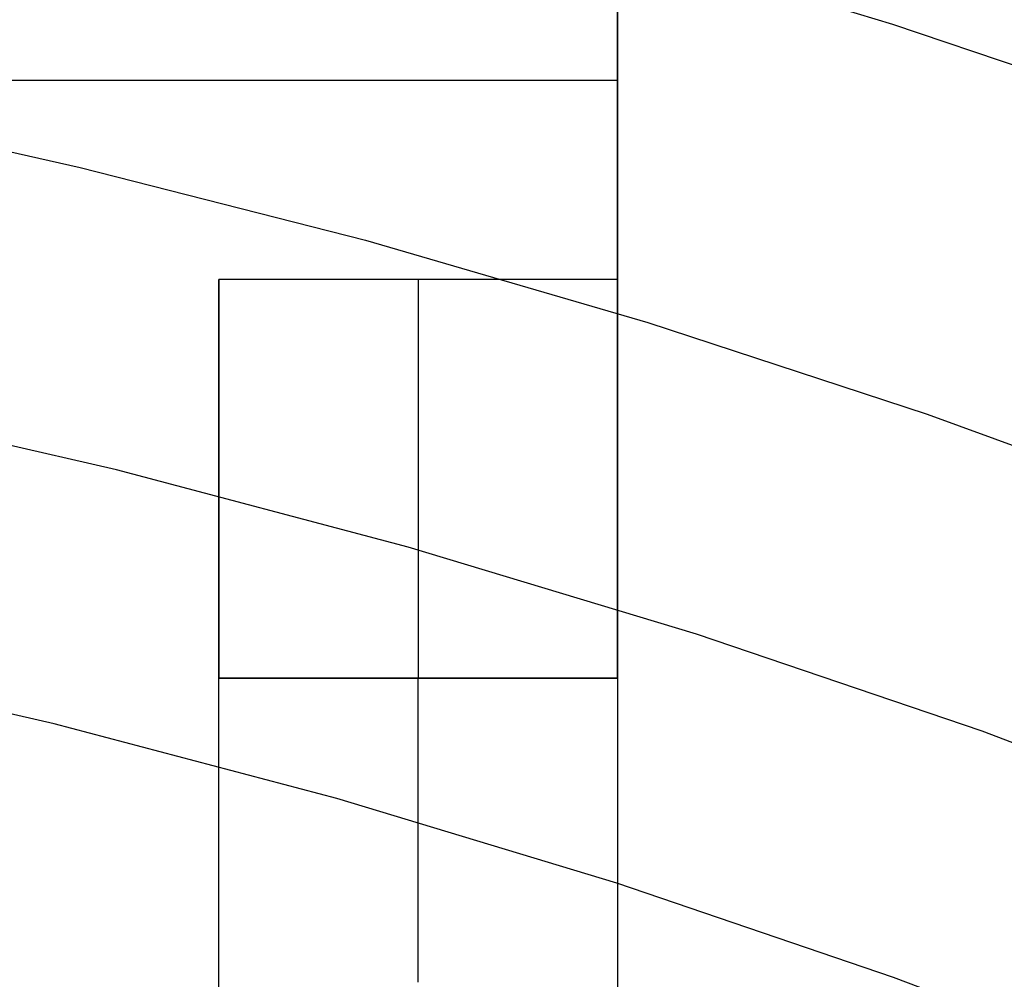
# Model space of a CAD drawing. Header units: millimetres. Extents: x 6239 to 7218, y -13987 to -13139.
# Tile 208 of 256: x 6738.48 to 6743.42, y -13417.37 to -13412.56. Entities that reach past the tile are written whole.
import ezdxf

# ---------------------------------------------------------------- set-up
doc = ezdxf.new("R2010")
doc.units = ezdxf.units.MM

msp = doc.modelspace()

# ---------------------------------------------------------------- linework, layer by layer
at = {"color": 7, "true_color": 0xffffff}
for p, q in [((6741.4792, -13402.8608, 261.0594), (6741.4792, -13428.8608, 261.0594)), ((6741.4792, -13413.8608, 258.0594), (6741.4792, -13402.8608, 258.0594)), ((6741.4792, -13413.8608, 258.0594), (6741.4792, -13402.8608, 258.0594)), ((6741.4792, -13402.8608, 261.0594), (6741.4792, -13428.8608, 261.0594)), ((6741.3049, -13412.1087, 62.1), (6742.8592, -13412.5783, 62.1)), ((6741.3049, -13412.1087, 62.1), (6742.8592, -13412.5783, 62.1)), ((6742.8592, -13412.5783, 62.1), (6744.3963, -13413.1013, 62.1)), ((6742.8592, -13412.5783, 62.1), (6744.3963, -13413.1013, 62.1)), ((6731.4792, -13412.8608, 258.0594), (6741.4792, -13412.8608, 258.0594)), ((6738.0621, -13413.1352, 60.6888), (6738.7824, -13413.2987, 60.6888)), ((6738.0621, -13413.1352, 60.6888), (6738.7824, -13413.2987, 60.6888)), ((6738.7824, -13413.2987, 60.6888), (6740.2135, -13413.6627, 60.6888)), ((6738.7824, -13413.2987, 60.6888), (6740.2135, -13413.6627, 60.6888)), ((6740.2135, -13413.6627, 60.6888), (6741.6307, -13414.0756, 60.6888)), ((6740.2135, -13413.6627, 60.6888), (6741.6307, -13414.0756, 60.6888)), ((6739.4792, -13425.8608, 258.0594), (6739.4792, -13413.8608, 258.0594)), ((6741.4792, -13413.8608, 258.0594), (6739.4792, -13413.8608, 258.0594)), ((6739.4792, -13413.8608, 258.0594), (6739.4792, -13413.929, 258.0583)), ((6741.4792, -13413.8608, 258.0594), (6739.4792, -13413.8608, 258.0594)), ((6739.4792, -13425.8608, 258.0594), (6739.4792, -13413.8608, 258.0594)), ((6739.4792, -13413.8608, 258.0594), (6739.4792, -13413.929, 258.0583)), ((6740.4792, -13413.8608, 258.0594), (6740.4792, -13413.929, 258.0583)), ((6741.4792, -13413.929, 258.0583), (6741.4792, -13413.8608, 258.0594)), ((6741.4792, -13413.929, 258.0583), (6741.4792, -13413.8608, 258.0594)), ((6739.4792, -13413.929, 258.0583), (6739.4792, -13413.9972, 258.0548)), ((6739.4792, -13413.929, 258.0583), (6739.4792, -13413.9972, 258.0548)), ((6740.4792, -13413.929, 258.0583), (6740.4792, -13413.9972, 258.0548)), ((6741.4792, -13413.9972, 258.0548), (6741.4792, -13413.929, 258.0583)), ((6741.4792, -13413.9972, 258.0548), (6741.4792, -13413.929, 258.0583)), ((6739.4792, -13413.9972, 258.0548), (6739.4792, -13414.0653, 258.049)), ((6739.4792, -13413.9972, 258.0548), (6739.4792, -13414.0653, 258.049)), ((6740.4792, -13413.9972, 258.0548), (6740.4792, -13414.0653, 258.049)), ((6741.4792, -13414.0653, 258.049), (6741.4792, -13413.9972, 258.0548)), ((6741.4792, -13414.0653, 258.049), (6741.4792, -13413.9972, 258.0548)), ((6739.4792, -13414.0653, 258.049), (6739.4792, -13414.1331, 258.0408)), ((6739.4792, -13414.0653, 258.049), (6739.4792, -13414.1331, 258.0408)), ((6740.4792, -13414.0653, 258.049), (6740.4792, -13414.1331, 258.0408)), ((6741.4792, -13414.1331, 258.0408), (6741.4792, -13414.0653, 258.049)), ((6741.4792, -13414.1331, 258.0408), (6741.4792, -13414.0653, 258.049)), ((6741.6307, -13414.0756, 60.6888), (6743.0328, -13414.5363, 60.6888)), ((6741.6307, -13414.0756, 60.6888), (6743.0328, -13414.5363, 60.6888)), ((6739.4792, -13414.1331, 258.0408), (6739.4792, -13414.2006, 258.0304)), ((6739.4792, -13414.1331, 258.0408), (6739.4792, -13414.2006, 258.0304)), ((6740.4792, -13414.1331, 258.0408), (6740.4792, -13414.2006, 258.0304)), ((6741.4792, -13414.2006, 258.0304), (6741.4792, -13414.1331, 258.0408)), ((6741.4792, -13414.2006, 258.0304), (6741.4792, -13414.1331, 258.0408)), ((6739.4792, -13414.2006, 258.0304), (6739.4792, -13414.2677, 258.0176)), ((6739.4792, -13414.2006, 258.0304), (6739.4792, -13414.2677, 258.0176)), ((6740.4792, -13414.2006, 258.0304), (6740.4792, -13414.2677, 258.0176)), ((6741.4792, -13414.2677, 258.0176), (6741.4792, -13414.2006, 258.0304)), ((6741.4792, -13414.2677, 258.0176), (6741.4792, -13414.2006, 258.0304)), ((6739.4792, -13414.2677, 258.0176), (6739.4792, -13414.3343, 258.0026)), ((6739.4792, -13414.2677, 258.0176), (6739.4792, -13414.3343, 258.0026)), ((6740.4792, -13414.2677, 258.0176), (6740.4792, -13414.3343, 258.0026)), ((6741.4792, -13414.3343, 258.0026), (6741.4792, -13414.2677, 258.0176)), ((6741.4792, -13414.3343, 258.0026), (6741.4792, -13414.2677, 258.0176)), ((6739.4792, -13414.3343, 258.0026), (6739.4792, -13414.4003, 257.9853)), ((6739.4792, -13414.3343, 258.0026), (6739.4792, -13414.4003, 257.9853)), ((6740.4792, -13414.3343, 258.0026), (6740.4792, -13414.4003, 257.9853)), ((6741.4792, -13414.4003, 257.9853), (6741.4792, -13414.3343, 258.0026)), ((6741.4792, -13414.4003, 257.9853), (6741.4792, -13414.3343, 258.0026)), ((6739.4792, -13414.4003, 257.9853), (6739.4792, -13414.4658, 257.9657)), ((6739.4792, -13414.4003, 257.9853), (6739.4792, -13414.4658, 257.9657)), ((6740.4792, -13414.4003, 257.9853), (6740.4792, -13414.4658, 257.9657)), ((6741.4792, -13414.4658, 257.9657), (6741.4792, -13414.4003, 257.9853)), ((6741.4792, -13414.4658, 257.9657), (6741.4792, -13414.4003, 257.9853)), ((6739.4792, -13414.4658, 257.9657), (6739.4792, -13414.5305, 257.944)), ((6739.4792, -13414.4658, 257.9657), (6739.4792, -13414.5305, 257.944)), ((6740.4792, -13414.4658, 257.9657), (6740.4792, -13414.5305, 257.944)), ((6741.4792, -13414.5305, 257.944), (6741.4792, -13414.4658, 257.9657)), ((6741.4792, -13414.5305, 257.944), (6741.4792, -13414.4658, 257.9657)), ((6738.9656, -13414.8159, 105.1), (6737.4909, -13414.4793, 105.1)), ((6738.9656, -13414.8159, 105.1), (6737.4909, -13414.4793, 105.1)), ((6739.4792, -13414.5305, 257.944), (6739.4792, -13414.5945, 257.92)), ((6739.4792, -13414.5305, 257.944), (6739.4792, -13414.5945, 257.92)), ((6740.4792, -13414.5305, 257.944), (6740.4792, -13414.5945, 257.92)), ((6741.4792, -13414.5945, 257.92), (6741.4792, -13414.5305, 257.944)), ((6741.4792, -13414.5945, 257.92), (6741.4792, -13414.5305, 257.944)), ((6743.0328, -13414.5363, 60.6888), (6744.4186, -13415.0438, 60.6888)), ((6743.0328, -13414.5363, 60.6888), (6744.4186, -13415.0438, 60.6888)), ((6739.4792, -13414.5945, 257.92), (6739.4792, -13414.6576, 257.8939)), ((6739.4792, -13414.5945, 257.92), (6739.4792, -13414.6576, 257.8939)), ((6740.4792, -13414.5945, 257.92), (6740.4792, -13414.6576, 257.8939)), ((6741.4792, -13414.6576, 257.8939), (6741.4792, -13414.5945, 257.92)), ((6741.4792, -13414.6576, 257.8939), (6741.4792, -13414.5945, 257.92)), ((6739.4792, -13414.6576, 257.8939), (6739.4792, -13414.7197, 257.8656)), ((6739.4792, -13414.6576, 257.8939), (6739.4792, -13414.7197, 257.8656)), ((6740.4792, -13414.6576, 257.8939), (6740.4792, -13414.7197, 257.8656)), ((6741.4792, -13414.7197, 257.8656), (6741.4792, -13414.6576, 257.8939)), ((6741.4792, -13414.7197, 257.8656), (6741.4792, -13414.6576, 257.8939)), ((6739.4792, -13414.7197, 257.8656), (6739.4792, -13414.7809, 257.8352)), ((6739.4792, -13414.7197, 257.8656), (6739.4792, -13414.7809, 257.8352)), ((6740.4792, -13414.7197, 257.8656), (6740.4792, -13414.7809, 257.8352)), ((6741.4792, -13414.7809, 257.8352), (6741.4792, -13414.7197, 257.8656)), ((6741.4792, -13414.7809, 257.8352), (6741.4792, -13414.7197, 257.8656)), ((6740.4278, -13415.2032, 105.1), (6738.9656, -13414.8159, 105.1)), ((6740.4278, -13415.2032, 105.1), (6738.9656, -13414.8159, 105.1)), ((6739.4792, -13414.7809, 257.8352), (6739.4792, -13414.841, 257.8028)), ((6739.4792, -13414.7809, 257.8352), (6739.4792, -13414.841, 257.8028)), ((6740.4792, -13414.7809, 257.8352), (6740.4792, -13414.841, 257.8028)), ((6741.4792, -13414.841, 257.8028), (6741.4792, -13414.7809, 257.8352)), ((6741.4792, -13414.841, 257.8028), (6741.4792, -13414.7809, 257.8352)), ((6739.4792, -13414.841, 257.8028), (6739.4792, -13414.8999, 257.7683)), ((6739.4792, -13414.841, 257.8028), (6739.4792, -13414.8999, 257.7683)), ((6740.4792, -13414.841, 257.8028), (6740.4792, -13414.8999, 257.7683)), ((6741.4792, -13414.8999, 257.7683), (6741.4792, -13414.841, 257.8028)), ((6741.4792, -13414.8999, 257.7683), (6741.4792, -13414.841, 257.8028)), ((6739.4792, -13414.8999, 257.7683), (6739.4792, -13414.9577, 257.7318)), ((6739.4792, -13414.8999, 257.7683), (6739.4792, -13414.9577, 257.7318)), ((6740.4792, -13414.8999, 257.7683), (6740.4792, -13414.9577, 257.7318)), ((6741.4792, -13414.9577, 257.7318), (6741.4792, -13414.8999, 257.7683)), ((6741.4792, -13414.9577, 257.7318), (6741.4792, -13414.8999, 257.7683)), ((6739.4792, -13414.9577, 257.7318), (6739.4792, -13415.0141, 257.6934)), ((6739.4792, -13414.9577, 257.7318), (6739.4792, -13415.0141, 257.6934)), ((6740.4792, -13414.9577, 257.7318), (6740.4792, -13415.0141, 257.6934)), ((6741.4792, -13415.0141, 257.6934), (6741.4792, -13414.9577, 257.7318)), ((6741.4792, -13415.0141, 257.6934), (6741.4792, -13414.9577, 257.7318)), ((6739.4792, -13415.0141, 257.6934), (6739.4792, -13415.0692, 257.653)), ((6739.4792, -13415.0141, 257.6934), (6739.4792, -13415.0692, 257.653)), ((6740.4792, -13415.0141, 257.6934), (6740.4792, -13415.0692, 257.653)), ((6741.4792, -13415.0692, 257.653), (6741.4792, -13415.0141, 257.6934)), ((6741.4792, -13415.0692, 257.653), (6741.4792, -13415.0141, 257.6934)), ((6739.4792, -13415.0692, 257.653), (6739.4792, -13415.1229, 257.6109)), ((6739.4792, -13415.0692, 257.653), (6739.4792, -13415.1229, 257.6109)), ((6740.4792, -13415.0692, 257.653), (6740.4792, -13415.1229, 257.6109)), ((6741.4792, -13415.1229, 257.6109), (6741.4792, -13415.0692, 257.653)), ((6741.4792, -13415.1229, 257.6109), (6741.4792, -13415.0692, 257.653)), ((6739.4792, -13415.1229, 257.6109), (6739.4792, -13415.1752, 257.5669)), ((6739.4792, -13415.1229, 257.6109), (6739.4792, -13415.1752, 257.5669)), ((6740.4792, -13415.1229, 257.6109), (6740.4792, -13415.1752, 257.5669)), ((6741.4792, -13415.1752, 257.5669), (6741.4792, -13415.1229, 257.6109)), ((6741.4792, -13415.1752, 257.5669), (6741.4792, -13415.1229, 257.6109)), ((6739.4792, -13415.1752, 257.5669), (6739.4792, -13415.2259, 257.5211)), ((6739.4792, -13415.1752, 257.5669), (6739.4792, -13415.2259, 257.5211)), ((6741.8758, -13415.6407, 105.1), (6740.4278, -13415.2032, 105.1)), ((6741.8758, -13415.6407, 105.1), (6740.4278, -13415.2032, 105.1)), ((6740.4792, -13415.1752, 257.5669), (6740.4792, -13415.2259, 257.5211)), ((6741.4792, -13415.2259, 257.5211), (6741.4792, -13415.1752, 257.5669)), ((6741.4792, -13415.2259, 257.5211), (6741.4792, -13415.1752, 257.5669)), ((6739.4792, -13415.2259, 257.5211), (6739.4792, -13415.275, 257.4737)), ((6739.4792, -13415.2259, 257.5211), (6739.4792, -13415.275, 257.4737)), ((6740.4792, -13415.2259, 257.5211), (6740.4792, -13415.275, 257.4737)), ((6741.4792, -13415.275, 257.4737), (6741.4792, -13415.2259, 257.5211)), ((6741.4792, -13415.275, 257.4737), (6741.4792, -13415.2259, 257.5211)), ((6739.4792, -13415.275, 257.4737), (6739.4792, -13415.3224, 257.4245)), ((6739.4792, -13415.275, 257.4737), (6739.4792, -13415.3224, 257.4245)), ((6740.4792, -13415.275, 257.4737), (6740.4792, -13415.3224, 257.4245)), ((6741.4792, -13415.3224, 257.4245), (6741.4792, -13415.275, 257.4737)), ((6741.4792, -13415.3224, 257.4245), (6741.4792, -13415.275, 257.4737)), ((6739.4792, -13415.3224, 257.4245), (6739.4792, -13415.3682, 257.3738)), ((6739.4792, -13415.3224, 257.4245), (6739.4792, -13415.3682, 257.3738)), ((6740.4792, -13415.3224, 257.4245), (6740.4792, -13415.3682, 257.3738)), ((6741.4792, -13415.3682, 257.3738), (6741.4792, -13415.3224, 257.4245)), ((6741.4792, -13415.3682, 257.3738), (6741.4792, -13415.3224, 257.4245)), ((6739.4792, -13415.3682, 257.3738), (6739.4792, -13415.4122, 257.3216)), ((6739.4792, -13415.3682, 257.3738), (6739.4792, -13415.4122, 257.3216)), ((6739.4792, -13415.4122, 257.3216), (6739.4792, -13415.4544, 257.2679)), ((6739.4792, -13415.4122, 257.3216), (6739.4792, -13415.4544, 257.2679)), ((6740.4792, -13415.3682, 257.3738), (6740.4792, -13415.4122, 257.3216)), ((6740.4792, -13415.4122, 257.3216), (6740.4792, -13415.4544, 257.2679)), ((6741.4792, -13415.4122, 257.3216), (6741.4792, -13415.3682, 257.3738)), ((6741.4792, -13415.4122, 257.3216), (6741.4792, -13415.3682, 257.3738)), ((6741.4792, -13415.4544, 257.2679), (6741.4792, -13415.4122, 257.3216)), ((6741.4792, -13415.4544, 257.2679), (6741.4792, -13415.4122, 257.3216)), ((6739.4792, -13415.4544, 257.2679), (6739.4792, -13415.4947, 257.2128)), ((6739.4792, -13415.4544, 257.2679), (6739.4792, -13415.4947, 257.2128)), ((6740.4792, -13415.4544, 257.2679), (6740.4792, -13415.4947, 257.2128)), ((6741.4792, -13415.4947, 257.2128), (6741.4792, -13415.4544, 257.2679)), ((6741.4792, -13415.4947, 257.2128), (6741.4792, -13415.4544, 257.2679)), ((6739.4792, -13415.4947, 257.2128), (6739.4792, -13415.5331, 257.1563)), ((6739.4792, -13415.4947, 257.2128), (6739.4792, -13415.5331, 257.1563)), ((6740.4792, -13415.4947, 257.2128), (6740.4792, -13415.5331, 257.1563)), ((6741.4792, -13415.5331, 257.1563), (6741.4792, -13415.4947, 257.2128)), ((6741.4792, -13415.5331, 257.1563), (6741.4792, -13415.4947, 257.2128)), ((6739.4792, -13415.5331, 257.1563), (6739.4792, -13415.5696, 257.0986)), ((6739.4792, -13415.5331, 257.1563), (6739.4792, -13415.5696, 257.0986)), ((6740.4792, -13415.5331, 257.1563), (6740.4792, -13415.5696, 257.0986)), ((6741.4792, -13415.5696, 257.0986), (6741.4792, -13415.5331, 257.1563)), ((6741.4792, -13415.5696, 257.0986), (6741.4792, -13415.5331, 257.1563)), ((6739.4792, -13415.5696, 257.0986), (6739.4792, -13415.6041, 257.0397)), ((6739.4792, -13415.5696, 257.0986), (6739.4792, -13415.6041, 257.0397)), ((6739.4792, -13415.6041, 257.0397), (6739.4792, -13415.6365, 256.9796)), ((6739.4792, -13415.6041, 257.0397), (6739.4792, -13415.6365, 256.9796)), ((6740.4792, -13415.5696, 257.0986), (6740.4792, -13415.6041, 257.0397)), ((6740.4792, -13415.6041, 257.0397), (6740.4792, -13415.6365, 256.9796)), ((6741.4792, -13415.6041, 257.0397), (6741.4792, -13415.5696, 257.0986)), ((6741.4792, -13415.6041, 257.0397), (6741.4792, -13415.5696, 257.0986)), ((6741.4792, -13415.6365, 256.9796), (6741.4792, -13415.6041, 257.0397)), ((6741.4792, -13415.6365, 256.9796), (6741.4792, -13415.6041, 257.0397)), ((6739.4792, -13415.6365, 256.9796), (6739.4792, -13415.6669, 256.9184)), ((6739.4792, -13415.6365, 256.9796), (6739.4792, -13415.6669, 256.9184)), ((6740.4792, -13415.6365, 256.9796), (6740.4792, -13415.6669, 256.9184)), ((6741.4792, -13415.6669, 256.9184), (6741.4792, -13415.6365, 256.9796)), ((6741.4792, -13415.6669, 256.9184), (6741.4792, -13415.6365, 256.9796)), ((6743.3079, -13416.128, 105.1), (6741.8758, -13415.6407, 105.1)), ((6743.3079, -13416.128, 105.1), (6741.8758, -13415.6407, 105.1)), ((6739.4792, -13415.6669, 256.9184), (6739.4792, -13415.6952, 256.8562)), ((6739.4792, -13415.6669, 256.9184), (6739.4792, -13415.6952, 256.8562)), ((6739.4792, -13415.6952, 256.8562), (6739.4792, -13415.7213, 256.7931)), ((6739.4792, -13415.6952, 256.8562), (6739.4792, -13415.7213, 256.7931)), ((6740.4792, -13415.6669, 256.9184), (6740.4792, -13415.6952, 256.8562)), ((6740.4792, -13415.6952, 256.8562), (6740.4792, -13415.7213, 256.7931)), ((6741.4792, -13415.6952, 256.8562), (6741.4792, -13415.6669, 256.9184)), ((6741.4792, -13415.6952, 256.8562), (6741.4792, -13415.6669, 256.9184)), ((6741.4792, -13415.7213, 256.7931), (6741.4792, -13415.6952, 256.8562)), ((6741.4792, -13415.7213, 256.7931), (6741.4792, -13415.6952, 256.8562)), ((6739.4792, -13415.7213, 256.7931), (6739.4792, -13415.7453, 256.7292)), ((6739.4792, -13415.7213, 256.7931), (6739.4792, -13415.7453, 256.7292)), ((6739.4792, -13415.7453, 256.7292), (6739.4792, -13415.767, 256.6645)), ((6739.4792, -13415.7453, 256.7292), (6739.4792, -13415.767, 256.6645)), ((6740.4792, -13415.7213, 256.7931), (6740.4792, -13415.7453, 256.7292)), ((6740.4792, -13415.7453, 256.7292), (6740.4792, -13415.767, 256.6645)), ((6741.4792, -13415.7453, 256.7292), (6741.4792, -13415.7213, 256.7931)), ((6741.4792, -13415.7453, 256.7292), (6741.4792, -13415.7213, 256.7931)), ((6741.4792, -13415.767, 256.6645), (6741.4792, -13415.7453, 256.7292)), ((6741.4792, -13415.767, 256.6645), (6741.4792, -13415.7453, 256.7292)), ((6738.6515, -13416.09, 52.5146), (6737.221, -13415.7635, 52.5146)), ((6738.6515, -13416.09, 52.5146), (6737.221, -13415.7635, 52.5146)), ((6739.4792, -13415.767, 256.6645), (6739.4792, -13415.7866, 256.599)), ((6739.4792, -13415.767, 256.6645), (6739.4792, -13415.7866, 256.599)), ((6739.4792, -13415.7866, 256.599), (6739.4792, -13415.8039, 256.533)), ((6739.4792, -13415.7866, 256.599), (6739.4792, -13415.8039, 256.533)), ((6739.4792, -13415.8039, 256.533), (6739.4792, -13415.8189, 256.4664)), ((6739.4792, -13415.8039, 256.533), (6739.4792, -13415.8189, 256.4664)), ((6740.4792, -13415.767, 256.6645), (6740.4792, -13415.7866, 256.599)), ((6740.4792, -13415.7866, 256.599), (6740.4792, -13415.8039, 256.533)), ((6740.4792, -13415.8039, 256.533), (6740.4792, -13415.8189, 256.4664)), ((6741.4792, -13415.7866, 256.599), (6741.4792, -13415.767, 256.6645)), ((6741.4792, -13415.7866, 256.599), (6741.4792, -13415.767, 256.6645)), ((6741.4792, -13415.8039, 256.533), (6741.4792, -13415.7866, 256.599)), ((6741.4792, -13415.8039, 256.533), (6741.4792, -13415.7866, 256.599)), ((6741.4792, -13415.8189, 256.4664), (6741.4792, -13415.8039, 256.533)), ((6741.4792, -13415.8189, 256.4664), (6741.4792, -13415.8039, 256.533)), ((6739.4792, -13415.8189, 256.4664), (6739.4792, -13415.8317, 256.3993)), ((6739.4792, -13415.8189, 256.4664), (6739.4792, -13415.8317, 256.3993)), ((6739.4792, -13415.8317, 256.3993), (6739.4792, -13415.8421, 256.3318)), ((6739.4792, -13415.8317, 256.3993), (6739.4792, -13415.8421, 256.3318)), ((6739.4792, -13415.8421, 256.3318), (6739.4792, -13415.8503, 256.264)), ((6739.4792, -13415.8421, 256.3318), (6739.4792, -13415.8503, 256.264)), ((6739.4792, -13415.8503, 256.264), (6739.4792, -13415.8561, 256.1959)), ((6739.4792, -13415.8503, 256.264), (6739.4792, -13415.8561, 256.1959)), ((6739.4792, -13415.8561, 256.1959), (6739.4792, -13415.8596, 256.1277)), ((6739.4792, -13415.8561, 256.1959), (6739.4792, -13415.8596, 256.1277)), ((6740.4792, -13415.8189, 256.4664), (6740.4792, -13415.8317, 256.3993)), ((6740.4792, -13415.8317, 256.3993), (6740.4792, -13415.8421, 256.3318)), ((6740.4792, -13415.8421, 256.3318), (6740.4792, -13415.8503, 256.264)), ((6740.4792, -13415.8503, 256.264), (6740.4792, -13415.8561, 256.1959)), ((6740.4792, -13415.8561, 256.1959), (6740.4792, -13415.8596, 256.1277)), ((6741.4792, -13415.8317, 256.3993), (6741.4792, -13415.8189, 256.4664)), ((6741.4792, -13415.8317, 256.3993), (6741.4792, -13415.8189, 256.4664)), ((6741.4792, -13415.8421, 256.3318), (6741.4792, -13415.8317, 256.3993)), ((6741.4792, -13415.8421, 256.3318), (6741.4792, -13415.8317, 256.3993)), ((6741.4792, -13415.8503, 256.264), (6741.4792, -13415.8421, 256.3318)), ((6741.4792, -13415.8503, 256.264), (6741.4792, -13415.8421, 256.3318)), ((6741.4792, -13415.8561, 256.1959), (6741.4792, -13415.8503, 256.264)), ((6741.4792, -13415.8561, 256.1959), (6741.4792, -13415.8503, 256.264)), ((6741.4792, -13415.8596, 256.1277), (6741.4792, -13415.8561, 256.1959)), ((6741.4792, -13415.8596, 256.1277), (6741.4792, -13415.8561, 256.1959)), ((6739.4792, -13415.8596, 256.1277), (6739.4792, -13415.8608, 256.0594)), ((6739.4792, -13415.8596, 256.1277), (6739.4792, -13415.8608, 256.0594)), ((6739.4792, -13415.8608, 256.0594), (6741.4792, -13415.8608, 256.0594)), ((6739.4792, -13415.8608, 240.0594), (6741.4792, -13415.8608, 240.0594)), ((6739.4792, -13415.8608, 256.0594), (6739.4792, -13415.8608, 240.0594)), ((6739.4792, -13415.8608, 256.0594), (6741.4792, -13415.8608, 256.0594)), ((6741.4792, -13415.8608, 248.0594), (6739.4792, -13415.8608, 248.0594)), ((6739.4792, -13415.8619, 239.9912), (6739.4792, -13415.8608, 240.0594)), ((6739.4792, -13415.8608, 256.0594), (6739.4792, -13415.8608, 240.0594)), ((6739.4792, -13415.8619, 239.9912), (6739.4792, -13415.8608, 240.0594)), ((6739.4792, -13415.8608, 240.0594), (6741.4792, -13415.8608, 240.0594)), ((6739.4792, -13415.8654, 239.923), (6739.4792, -13415.8619, 239.9912)), ((6739.4792, -13415.8654, 239.923), (6739.4792, -13415.8619, 239.9912)), ((6739.4792, -13415.8712, 239.8549), (6739.4792, -13415.8654, 239.923)), ((6739.4792, -13415.8712, 239.8549), (6739.4792, -13415.8654, 239.923)), ((6739.4792, -13415.8794, 239.7871), (6739.4792, -13415.8712, 239.8549)), ((6739.4792, -13415.8794, 239.7871), (6739.4792, -13415.8712, 239.8549)), ((6739.4792, -13415.8898, 239.7196), (6739.4792, -13415.8794, 239.7871)), ((6739.4792, -13415.8898, 239.7196), (6739.4792, -13415.8794, 239.7871)), ((6739.4792, -13415.9026, 239.6525), (6739.4792, -13415.8898, 239.7196)), ((6739.4792, -13415.9026, 239.6525), (6739.4792, -13415.8898, 239.7196)), ((6739.4792, -13415.9176, 239.5859), (6739.4792, -13415.9026, 239.6525)), ((6739.4792, -13415.9176, 239.5859), (6739.4792, -13415.9026, 239.6525)), ((6740.4792, -13415.8596, 256.1277), (6740.4792, -13415.8608, 256.0594)), ((6740.4792, -13415.8608, 256.0594), (6740.4792, -13415.8608, 240.0594)), ((6740.4792, -13415.8619, 239.9912), (6740.4792, -13415.8608, 240.0594)), ((6740.4792, -13415.8654, 239.923), (6740.4792, -13415.8619, 239.9912)), ((6740.4792, -13415.8712, 239.8549), (6740.4792, -13415.8654, 239.923)), ((6740.4792, -13415.8794, 239.7871), (6740.4792, -13415.8712, 239.8549)), ((6740.4792, -13415.8898, 239.7196), (6740.4792, -13415.8794, 239.7871)), ((6740.4792, -13415.9026, 239.6525), (6740.4792, -13415.8898, 239.7196)), ((6740.4792, -13415.9176, 239.5859), (6740.4792, -13415.9026, 239.6525)), ((6741.4792, -13415.8608, 256.0594), (6741.4792, -13415.8596, 256.1277)), ((6741.4792, -13415.8608, 256.0594), (6741.4792, -13415.8596, 256.1277)), ((6741.4792, -13415.8608, 240.0594), (6741.4792, -13415.8619, 239.9912)), ((6741.4792, -13415.8608, 256.0594), (6741.4792, -13415.8608, 240.0594)), ((6741.4792, -13415.8608, 256.0594), (6741.4792, -13415.8608, 240.0594)), ((6741.4792, -13415.8608, 240.0594), (6741.4792, -13415.8619, 239.9912)), ((6741.4792, -13415.8619, 239.9912), (6741.4792, -13415.8654, 239.923)), ((6741.4792, -13415.8619, 239.9912), (6741.4792, -13415.8654, 239.923)), ((6741.4792, -13415.8654, 239.923), (6741.4792, -13415.8712, 239.8549)), ((6741.4792, -13415.8654, 239.923), (6741.4792, -13415.8712, 239.8549)), ((6741.4792, -13415.8712, 239.8549), (6741.4792, -13415.8794, 239.7871)), ((6741.4792, -13415.8712, 239.8549), (6741.4792, -13415.8794, 239.7871)), ((6741.4792, -13415.8794, 239.7871), (6741.4792, -13415.8898, 239.7196)), ((6741.4792, -13415.8794, 239.7871), (6741.4792, -13415.8898, 239.7196)), ((6741.4792, -13415.8898, 239.7196), (6741.4792, -13415.9026, 239.6525)), ((6741.4792, -13415.8898, 239.7196), (6741.4792, -13415.9026, 239.6525)), ((6741.4792, -13415.9026, 239.6525), (6741.4792, -13415.9176, 239.5859)), ((6741.4792, -13415.9026, 239.6525), (6741.4792, -13415.9176, 239.5859)), ((6739.4792, -13415.9349, 239.5198), (6739.4792, -13415.9176, 239.5859)), ((6739.4792, -13415.9349, 239.5198), (6739.4792, -13415.9176, 239.5859)), ((6739.4792, -13415.9545, 239.4544), (6739.4792, -13415.9349, 239.5198)), ((6739.4792, -13415.9545, 239.4544), (6739.4792, -13415.9349, 239.5198)), ((6739.4792, -13415.9762, 239.3897), (6739.4792, -13415.9545, 239.4544)), ((6739.4792, -13415.9762, 239.3897), (6739.4792, -13415.9545, 239.4544)), ((6740.4792, -13415.9349, 239.5198), (6740.4792, -13415.9176, 239.5859)), ((6740.4792, -13415.9545, 239.4544), (6740.4792, -13415.9349, 239.5198)), ((6740.4792, -13415.9762, 239.3897), (6740.4792, -13415.9545, 239.4544)), ((6741.4792, -13415.9176, 239.5859), (6741.4792, -13415.9349, 239.5198)), ((6741.4792, -13415.9176, 239.5859), (6741.4792, -13415.9349, 239.5198)), ((6741.4792, -13415.9349, 239.5198), (6741.4792, -13415.9545, 239.4544)), ((6741.4792, -13415.9349, 239.5198), (6741.4792, -13415.9545, 239.4544)), ((6741.4792, -13415.9545, 239.4544), (6741.4792, -13415.9762, 239.3897)), ((6741.4792, -13415.9545, 239.4544), (6741.4792, -13415.9762, 239.3897)), ((6739.4792, -13416.0002, 239.3257), (6739.4792, -13415.9762, 239.3897)), ((6739.4792, -13416.0002, 239.3257), (6739.4792, -13415.9762, 239.3897)), ((6739.4792, -13416.0263, 239.2626), (6739.4792, -13416.0002, 239.3257)), ((6739.4792, -13416.0263, 239.2626), (6739.4792, -13416.0002, 239.3257)), ((6740.4792, -13416.0002, 239.3257), (6740.4792, -13415.9762, 239.3897)), ((6740.4792, -13416.0263, 239.2626), (6740.4792, -13416.0002, 239.3257)), ((6741.4792, -13415.9762, 239.3897), (6741.4792, -13416.0002, 239.3257)), ((6741.4792, -13415.9762, 239.3897), (6741.4792, -13416.0002, 239.3257)), ((6741.4792, -13416.0002, 239.3257), (6741.4792, -13416.0263, 239.2626)), ((6741.4792, -13416.0002, 239.3257), (6741.4792, -13416.0263, 239.2626)), ((6739.4792, -13416.0546, 239.2005), (6739.4792, -13416.0263, 239.2626)), ((6739.4792, -13416.0546, 239.2005), (6739.4792, -13416.0263, 239.2626)), ((6740.4792, -13416.0546, 239.2005), (6740.4792, -13416.0263, 239.2626)), ((6741.4792, -13416.0263, 239.2626), (6741.4792, -13416.0546, 239.2005)), ((6741.4792, -13416.0263, 239.2626), (6741.4792, -13416.0546, 239.2005)), ((6740.07, -13416.4657, 52.5146), (6738.6515, -13416.09, 52.5146)), ((6740.07, -13416.4657, 52.5146), (6738.6515, -13416.09, 52.5146)), ((6739.4792, -13416.085, 239.1393), (6739.4792, -13416.0546, 239.2005)), ((6739.4792, -13416.085, 239.1393), (6739.4792, -13416.0546, 239.2005)), ((6739.4792, -13416.1174, 239.0792), (6739.4792, -13416.085, 239.1393)), ((6739.4792, -13416.1174, 239.0792), (6739.4792, -13416.085, 239.1393)), ((6740.4792, -13416.085, 239.1393), (6740.4792, -13416.0546, 239.2005)), ((6740.4792, -13416.1174, 239.0792), (6740.4792, -13416.085, 239.1393)), ((6741.4792, -13416.0546, 239.2005), (6741.4792, -13416.085, 239.1393)), ((6741.4792, -13416.0546, 239.2005), (6741.4792, -13416.085, 239.1393)), ((6741.4792, -13416.085, 239.1393), (6741.4792, -13416.1174, 239.0792)), ((6741.4792, -13416.085, 239.1393), (6741.4792, -13416.1174, 239.0792)), ((6739.4792, -13416.1519, 239.0203), (6739.4792, -13416.1174, 239.0792)), ((6739.4792, -13416.1519, 239.0203), (6739.4792, -13416.1174, 239.0792)), ((6739.4792, -13416.1884, 238.9625), (6739.4792, -13416.1519, 239.0203)), ((6739.4792, -13416.1884, 238.9625), (6739.4792, -13416.1519, 239.0203)), ((6740.4792, -13416.1519, 239.0203), (6740.4792, -13416.1174, 239.0792)), ((6740.4792, -13416.1884, 238.9625), (6740.4792, -13416.1519, 239.0203)), ((6741.4792, -13416.1174, 239.0792), (6741.4792, -13416.1519, 239.0203)), ((6741.4792, -13416.1174, 239.0792), (6741.4792, -13416.1519, 239.0203)), ((6741.4792, -13416.1519, 239.0203), (6741.4792, -13416.1884, 238.9625)), ((6741.4792, -13416.1519, 239.0203), (6741.4792, -13416.1884, 238.9625)), ((6744.7222, -13416.6644, 105.1), (6743.3079, -13416.128, 105.1)), ((6744.7222, -13416.6644, 105.1), (6743.3079, -13416.128, 105.1)), ((6739.4792, -13416.2268, 238.9061), (6739.4792, -13416.1884, 238.9625)), ((6739.4792, -13416.2268, 238.9061), (6739.4792, -13416.1884, 238.9625)), ((6740.4792, -13416.2268, 238.9061), (6740.4792, -13416.1884, 238.9625)), ((6741.4792, -13416.1884, 238.9625), (6741.4792, -13416.2268, 238.9061)), ((6741.4792, -13416.1884, 238.9625), (6741.4792, -13416.2268, 238.9061)), ((6739.4792, -13416.2671, 238.851), (6739.4792, -13416.2268, 238.9061)), ((6739.4792, -13416.2671, 238.851), (6739.4792, -13416.2268, 238.9061)), ((6740.4792, -13416.2671, 238.851), (6740.4792, -13416.2268, 238.9061)), ((6741.4792, -13416.2268, 238.9061), (6741.4792, -13416.2671, 238.851)), ((6741.4792, -13416.2268, 238.9061), (6741.4792, -13416.2671, 238.851)), ((6739.4792, -13416.3093, 238.7973), (6739.4792, -13416.2671, 238.851)), ((6739.4792, -13416.3093, 238.7973), (6739.4792, -13416.2671, 238.851)), ((6740.4792, -13416.3093, 238.7973), (6740.4792, -13416.2671, 238.851)), ((6741.4792, -13416.2671, 238.851), (6741.4792, -13416.3093, 238.7973)), ((6741.4792, -13416.2671, 238.851), (6741.4792, -13416.3093, 238.7973)), ((6739.4792, -13416.3533, 238.745), (6739.4792, -13416.3093, 238.7973)), ((6739.4792, -13416.3533, 238.745), (6739.4792, -13416.3093, 238.7973)), ((6740.4792, -13416.3533, 238.745), (6740.4792, -13416.3093, 238.7973)), ((6741.4792, -13416.3093, 238.7973), (6741.4792, -13416.3533, 238.745)), ((6741.4792, -13416.3093, 238.7973), (6741.4792, -13416.3533, 238.745)), ((6739.4792, -13416.3991, 238.6943), (6739.4792, -13416.3533, 238.745)), ((6739.4792, -13416.3991, 238.6943), (6739.4792, -13416.3533, 238.745)), ((6739.4792, -13416.4465, 238.6452), (6739.4792, -13416.3991, 238.6943)), ((6739.4792, -13416.4465, 238.6452), (6739.4792, -13416.3991, 238.6943)), ((6740.4792, -13416.3991, 238.6943), (6740.4792, -13416.3533, 238.745)), ((6740.4792, -13416.4465, 238.6452), (6740.4792, -13416.3991, 238.6943)), ((6741.4792, -13416.3533, 238.745), (6741.4792, -13416.3991, 238.6943)), ((6741.4792, -13416.3533, 238.745), (6741.4792, -13416.3991, 238.6943)), ((6741.4792, -13416.3991, 238.6943), (6741.4792, -13416.4465, 238.6452)), ((6741.4792, -13416.3991, 238.6943), (6741.4792, -13416.4465, 238.6452)), ((6739.4792, -13416.4956, 238.5978), (6739.4792, -13416.4465, 238.6452)), ((6739.4792, -13416.4956, 238.5978), (6739.4792, -13416.4465, 238.6452)), ((6740.4792, -13416.4956, 238.5978), (6740.4792, -13416.4465, 238.6452)), ((6741.4792, -13416.4465, 238.6452), (6741.4792, -13416.4956, 238.5978)), ((6741.4792, -13416.4465, 238.6452), (6741.4792, -13416.4956, 238.5978)), ((6739.4792, -13416.5463, 238.552), (6739.4792, -13416.4956, 238.5978)), ((6739.4792, -13416.5463, 238.552), (6739.4792, -13416.4956, 238.5978)), ((6741.4746, -13416.8902, 52.5146), (6740.07, -13416.4657, 52.5146)), ((6741.4746, -13416.8902, 52.5146), (6740.07, -13416.4657, 52.5146)), ((6740.4792, -13416.5463, 238.552), (6740.4792, -13416.4956, 238.5978)), ((6741.4792, -13416.4956, 238.5978), (6741.4792, -13416.5463, 238.552)), ((6741.4792, -13416.4956, 238.5978), (6741.4792, -13416.5463, 238.552)), ((6739.4792, -13416.5986, 238.508), (6739.4792, -13416.5463, 238.552)), ((6739.4792, -13416.5986, 238.508), (6739.4792, -13416.5463, 238.552)), ((6740.4792, -13416.5986, 238.508), (6740.4792, -13416.5463, 238.552)), ((6741.4792, -13416.5463, 238.552), (6741.4792, -13416.5986, 238.508)), ((6741.4792, -13416.5463, 238.552), (6741.4792, -13416.5986, 238.508)), ((6739.4792, -13416.6523, 238.4658), (6739.4792, -13416.5986, 238.508)), ((6739.4792, -13416.6523, 238.4658), (6739.4792, -13416.5986, 238.508)), ((6740.4792, -13416.6523, 238.4658), (6740.4792, -13416.5986, 238.508)), ((6741.4792, -13416.5986, 238.508), (6741.4792, -13416.6523, 238.4658)), ((6741.4792, -13416.5986, 238.508), (6741.4792, -13416.6523, 238.4658)), ((6739.4792, -13416.7074, 238.4255), (6739.4792, -13416.6523, 238.4658)), ((6739.4792, -13416.7074, 238.4255), (6739.4792, -13416.6523, 238.4658)), ((6740.4792, -13416.7074, 238.4255), (6740.4792, -13416.6523, 238.4658)), ((6741.4792, -13416.6523, 238.4658), (6741.4792, -13416.7074, 238.4255)), ((6741.4792, -13416.6523, 238.4658), (6741.4792, -13416.7074, 238.4255)), ((6739.4792, -13416.7638, 238.3871), (6739.4792, -13416.7074, 238.4255)), ((6739.4792, -13416.7638, 238.3871), (6739.4792, -13416.7074, 238.4255)), ((6740.4792, -13416.7638, 238.3871), (6740.4792, -13416.7074, 238.4255)), ((6741.4792, -13416.7074, 238.4255), (6741.4792, -13416.7638, 238.3871)), ((6741.4792, -13416.7074, 238.4255), (6741.4792, -13416.7638, 238.3871)), ((6739.4792, -13416.8216, 238.3506), (6739.4792, -13416.7638, 238.3871)), ((6739.4792, -13416.8216, 238.3506), (6739.4792, -13416.7638, 238.3871)), ((6740.4792, -13416.8216, 238.3506), (6740.4792, -13416.7638, 238.3871)), ((6741.4792, -13416.7638, 238.3871), (6741.4792, -13416.8216, 238.3506)), ((6741.4792, -13416.7638, 238.3871), (6741.4792, -13416.8216, 238.3506)), ((6739.4792, -13416.8805, 238.3161), (6739.4792, -13416.8216, 238.3506)), ((6739.4792, -13416.8805, 238.3161), (6739.4792, -13416.8216, 238.3506)), ((6740.4792, -13416.8805, 238.3161), (6740.4792, -13416.8216, 238.3506)), ((6741.4792, -13416.8216, 238.3506), (6741.4792, -13416.8805, 238.3161)), ((6741.4792, -13416.8216, 238.3506), (6741.4792, -13416.8805, 238.3161)), ((6739.4792, -13416.9406, 238.2837), (6739.4792, -13416.8805, 238.3161)), ((6739.4792, -13416.9406, 238.2837), (6739.4792, -13416.8805, 238.3161)), ((6740.4792, -13416.9406, 238.2837), (6740.4792, -13416.8805, 238.3161)), ((6742.8638, -13417.3628, 52.5146), (6741.4746, -13416.8902, 52.5146)), ((6742.8638, -13417.3628, 52.5146), (6741.4746, -13416.8902, 52.5146)), ((6741.4792, -13416.8805, 238.3161), (6741.4792, -13416.9406, 238.2837)), ((6741.4792, -13416.8805, 238.3161), (6741.4792, -13416.9406, 238.2837)), ((6739.4792, -13417.0018, 238.2533), (6739.4792, -13416.9406, 238.2837)), ((6739.4792, -13417.0018, 238.2533), (6739.4792, -13416.9406, 238.2837)), ((6740.4792, -13417.0018, 238.2533), (6740.4792, -13416.9406, 238.2837)), ((6741.4792, -13416.9406, 238.2837), (6741.4792, -13417.0018, 238.2533)), ((6741.4792, -13416.9406, 238.2837), (6741.4792, -13417.0018, 238.2533)), ((6739.4792, -13417.064, 238.225), (6739.4792, -13417.0018, 238.2533)), ((6739.4792, -13417.064, 238.225), (6739.4792, -13417.0018, 238.2533)), ((6740.4792, -13417.064, 238.225), (6740.4792, -13417.0018, 238.2533)), ((6741.4792, -13417.0018, 238.2533), (6741.4792, -13417.064, 238.225)), ((6741.4792, -13417.0018, 238.2533), (6741.4792, -13417.064, 238.225)), ((6739.4792, -13417.127, 238.1989), (6739.4792, -13417.064, 238.225)), ((6739.4792, -13417.127, 238.1989), (6739.4792, -13417.064, 238.225)), ((6740.4792, -13417.127, 238.1989), (6740.4792, -13417.064, 238.225)), ((6741.4792, -13417.064, 238.225), (6741.4792, -13417.127, 238.1989)), ((6741.4792, -13417.064, 238.225), (6741.4792, -13417.127, 238.1989)), ((6739.4792, -13417.191, 238.1749), (6739.4792, -13417.127, 238.1989)), ((6739.4792, -13417.191, 238.1749), (6739.4792, -13417.127, 238.1989)), ((6740.4792, -13417.191, 238.1749), (6740.4792, -13417.127, 238.1989)), ((6741.4792, -13417.127, 238.1989), (6741.4792, -13417.191, 238.1749)), ((6741.4792, -13417.127, 238.1989), (6741.4792, -13417.191, 238.1749)), ((6739.4792, -13417.2557, 238.1531), (6739.4792, -13417.191, 238.1749)), ((6739.4792, -13417.2557, 238.1531), (6739.4792, -13417.191, 238.1749)), ((6740.4792, -13417.2557, 238.1531), (6740.4792, -13417.191, 238.1749)), ((6741.4792, -13417.191, 238.1749), (6741.4792, -13417.2557, 238.1531)), ((6741.4792, -13417.191, 238.1749), (6741.4792, -13417.2557, 238.1531)), ((6739.4792, -13417.3212, 238.1336), (6739.4792, -13417.2557, 238.1531)), ((6739.4792, -13417.3212, 238.1336), (6739.4792, -13417.2557, 238.1531)), ((6740.4792, -13417.3212, 238.1336), (6740.4792, -13417.2557, 238.1531)), ((6741.4792, -13417.2557, 238.1531), (6741.4792, -13417.3212, 238.1336)), ((6741.4792, -13417.2557, 238.1531), (6741.4792, -13417.3212, 238.1336)), ((6739.4792, -13417.3872, 238.1163), (6739.4792, -13417.3212, 238.1336)), ((6739.4792, -13417.3872, 238.1163), (6739.4792, -13417.3212, 238.1336)), ((6740.4792, -13417.3872, 238.1163), (6740.4792, -13417.3212, 238.1336)), ((6741.4792, -13417.3212, 238.1336), (6741.4792, -13417.3872, 238.1163)), ((6741.4792, -13417.3212, 238.1336), (6741.4792, -13417.3872, 238.1163)), ((6744.2358, -13417.8832, 52.5146), (6742.8638, -13417.3628, 52.5146)), ((6744.2358, -13417.8832, 52.5146), (6742.8638, -13417.3628, 52.5146))]:
    msp.add_line(p, q, dxfattribs=at)

doc.saveas('drawing.dxf')
